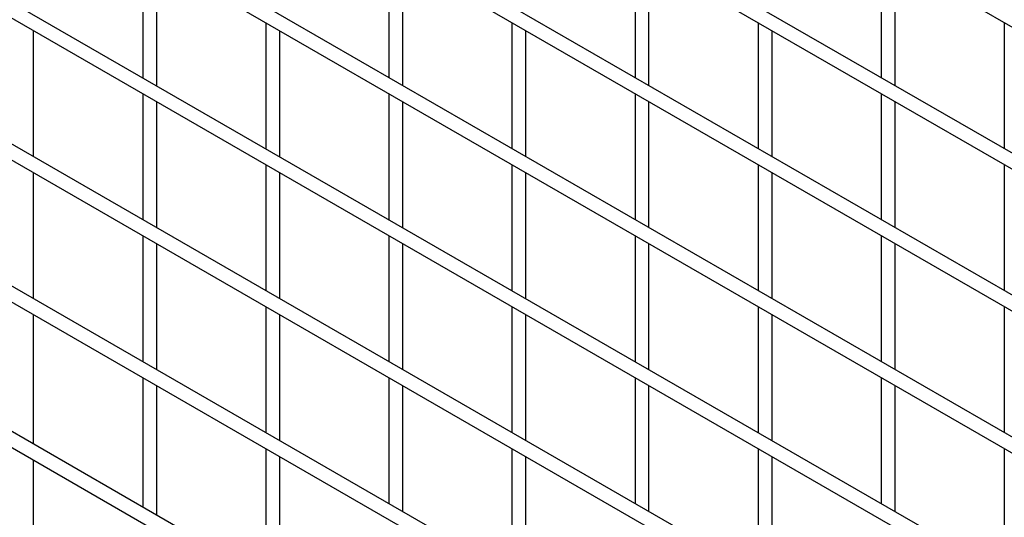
# Model space of a CAD drawing. Header units: inches. Extents: x 0.2 to 10.8, y 0.2 to 8.2.
# Tile 36 of 56: x 9.443 to 9.915, y 6.106 to 6.345. Entities that reach past the tile are written whole.
import ezdxf

# ---------------------------------------------------------------- set-up
doc = ezdxf.new("R2010")
doc.units = ezdxf.units.IN
doc.header["$MEASUREMENT"] = 0

msp = doc.modelspace()

# ---------------------------------------------------------------- linework, layer by layer
for p, q in [((7.78801, 7.57105), (10.55486, 5.97378)), ((10.55819, 5.91151), (7.79134, 7.50878)), ((7.78801, 7.50301), (10.55486, 5.90574)), ((10.55819, 5.84347), (7.79134, 7.44074)), ((7.78801, 7.43496), (10.55486, 5.83769)), ((10.55819, 5.77542), (7.79134, 7.37269)), ((7.78801, 7.36692), (10.55486, 5.76965)), ((10.55819, 5.70738), (7.79134, 7.30465)), ((7.78801, 7.29887), (10.55486, 5.7016)), ((10.55819, 5.63933), (7.79134, 7.2366)), ((7.78801, 7.23083), (10.55486, 5.63356)), ((10.55819, 5.57129), (7.79134, 7.16856)), ((7.78801, 7.16278), (10.55486, 5.56551)), ((10.55819, 5.50154), (7.79134, 7.09881)), ((7.78801, 7.09304), (10.55486, 5.49577)), ((9.50225, 6.3773), (9.50225, 6.31696)), ((9.50892, 6.31311), (9.50892, 6.37346)), ((9.6201, 6.37732), (9.6201, 6.31697)), ((9.62677, 6.31312), (9.62677, 6.37347)), ((9.73795, 6.37733), (9.73795, 6.31698)), ((9.74462, 6.31313), (9.74462, 6.37348)), ((9.85581, 6.37734), (9.85581, 6.31699)), ((9.86247, 6.31314), (9.86247, 6.37349)), ((9.56118, 6.34329), (9.56118, 6.28294)), ((9.67903, 6.3433), (9.67903, 6.28295)), ((9.79688, 6.34331), (9.79688, 6.28296)), ((9.91473, 6.34332), (9.91473, 6.28297)), ((9.44999, 6.27908), (9.44999, 6.33943)), ((9.56784, 6.27909), (9.56784, 6.33944)), ((9.6857, 6.2791), (9.6857, 6.33945)), ((9.80355, 6.27911), (9.80355, 6.33946)), ((9.50225, 6.30926), (9.50225, 6.24891)), ((9.6201, 6.30927), (9.6201, 6.24892)), ((9.73795, 6.30928), (9.73795, 6.24893)), ((9.85581, 6.30929), (9.85581, 6.24895)), ((9.50892, 6.24506), (9.50892, 6.30541)), ((9.62677, 6.24507), (9.62677, 6.30542)), ((9.74462, 6.24509), (9.74462, 6.30543)), ((9.86247, 6.2451), (9.86247, 6.30544)), ((9.56118, 6.27524), (9.56118, 6.2149)), ((9.67903, 6.27525), (9.67903, 6.21491)), ((9.79688, 6.27526), (9.79688, 6.21492)), ((9.91473, 6.27528), (9.91473, 6.21493)), ((9.44999, 6.21104), (9.44999, 6.27138)), ((9.56784, 6.21105), (9.56784, 6.27139)), ((9.6857, 6.21106), (9.6857, 6.27141)), ((9.80355, 6.21107), (9.80355, 6.27142)), ((9.50225, 6.24121), (9.50225, 6.18087)), ((9.50892, 6.17702), (9.50892, 6.23737)), ((9.6201, 6.24123), (9.6201, 6.18088)), ((9.62677, 6.17703), (9.62677, 6.23738)), ((9.73795, 6.24124), (9.73795, 6.18089)), ((9.74462, 6.17704), (9.74462, 6.23739)), ((9.85581, 6.24125), (9.85581, 6.1809)), ((9.86247, 6.17705), (9.86247, 6.2374)), ((9.56118, 6.2072), (9.56118, 6.14685)), ((9.67903, 6.20721), (9.67903, 6.14686)), ((9.79688, 6.20722), (9.79688, 6.14687)), ((9.91473, 6.20723), (9.91473, 6.14688)), ((9.44999, 6.14129), (9.44999, 6.20334)), ((9.56784, 6.143), (9.56784, 6.20335)), ((9.6857, 6.14301), (9.6857, 6.20336)), ((9.80355, 6.14302), (9.80355, 6.20337)), ((9.50225, 6.17317), (9.50225, 6.11112)), ((9.6201, 6.17318), (9.6201, 6.11283)), ((9.73795, 6.17319), (9.73795, 6.11284)), ((9.85581, 6.1732), (9.85581, 6.11286)), ((9.50892, 6.10727), (9.50892, 6.16932)), ((9.62677, 6.10898), (9.62677, 6.16933)), ((9.74462, 6.109), (9.74462, 6.16934)), ((9.86247, 6.10901), (9.86247, 6.16935)), ((9.56118, 6.13915), (9.56118, 6.0771)), ((9.67903, 6.13916), (9.67903, 6.07882)), ((9.79688, 6.13917), (9.79688, 6.07883)), ((9.91473, 6.13919), (9.91473, 6.07884)), ((9.44999, 6.07324), (9.44999, 6.13359)), ((9.56784, 6.07326), (9.56784, 6.1353)), ((9.6857, 6.07497), (9.6857, 6.13532)), ((9.80355, 6.07498), (9.80355, 6.13533))]:
    msp.add_line(p, q)

doc.saveas('drawing.dxf')
